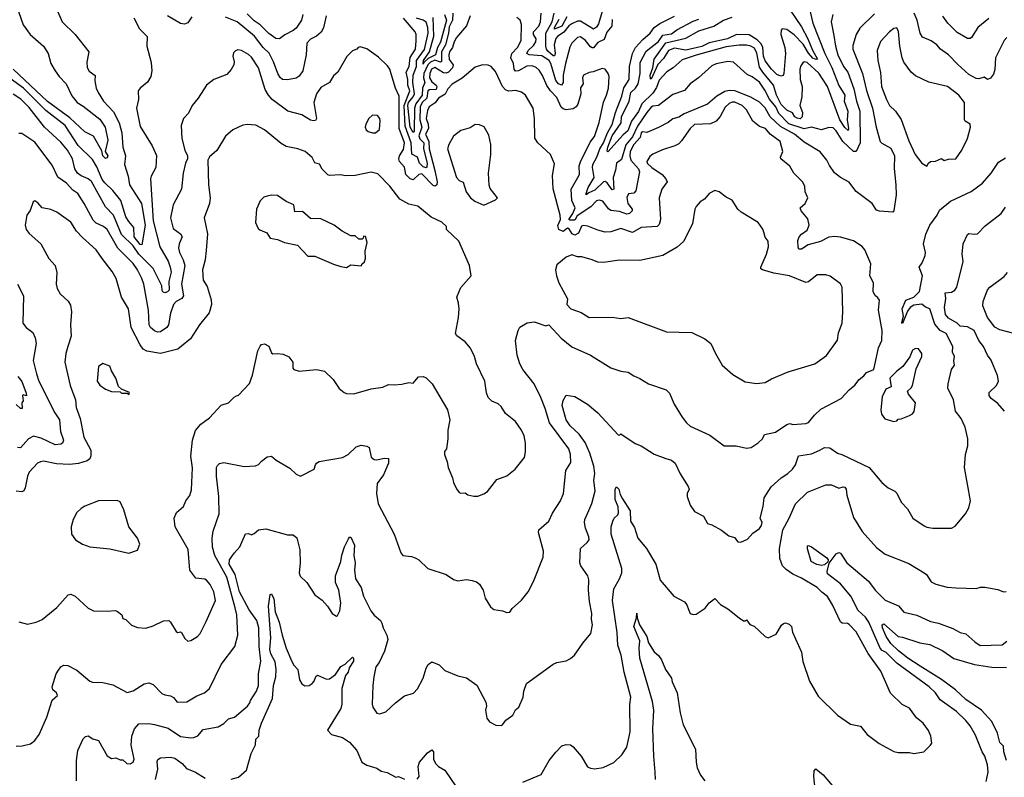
# Model space of a CAD drawing. Extents: x 1245432 to 1420865, y 606325 to 671314.
# Tile 100 of 256: x 1307060 to 1313881, y 635459 to 640709. Entities that reach past the tile are written whole.
import ezdxf

# ---------------------------------------------------------------- set-up
doc = ezdxf.new("R2010")
doc.units = 0

msp = doc.modelspace()

# ---------------------------------------------------------------- linework, layer by layer
at = {"layer": '0CON20XD'}
for points in [[(1307037.7, 640805), (1307085, 640674.2), (1307132.9, 640605), (1307224.5, 640525), (1307258.1, 640475), (1307276.4, 640405), (1307305.5, 640355), (1307334.5, 640315), (1307382.7, 640265), (1307420.1, 640180.1), (1307457.1, 640135), (1307500.6, 640110.6), (1307615, 640019.5), (1307652.5, 639965), (1307671.1, 639875), (1307651.4, 639795), (1307671.5, 639765), (1307665, 639751.9), (1307655, 639747.5), (1307636.2, 639765), (1307630, 639800), (1307572, 639902), (1307511.3, 639931.3), (1307408.3, 640028.3), (1307251.8, 640141.8), (1307015.5, 640365.5)], [(1312527.9, 640792.1), (1312554.3, 640685), (1312638.5, 640475), (1312686.7, 640376.7), (1312735, 640251.8), (1312777, 640185), (1312771.6, 640145), (1312795.7, 640075), (1312791.3, 640015), (1312801.1, 639955), (1312798.1, 639941.9), (1312775, 639961.6), (1312740.3, 640015), (1312655.4, 640245), (1312595, 640338.8), (1312515, 640411.8), (1312495, 640415.7), (1312485, 640409.2), (1312470.9, 640389.1), (1312464.1, 640365), (1312465.8, 640295), (1312480.4, 640245), (1312478, 640175), (1312463.3, 640115), (1312483.4, 640065), (1312481.1, 640035), (1312467.1, 640022.9), (1312445, 640025.3), (1312430.7, 640035), (1312412.9, 640062.9), (1312375, 640081.9), (1312335, 640120.6), (1312302, 640185), (1312281.6, 640255), (1312206.9, 640345), (1312185, 640380), (1312166.6, 640476.6), (1312150.4, 640510.4), (1312125.9, 640525.9), (1312095, 640532.7), (1312045, 640532.8), (1311955, 640519.6), (1311745, 640463.5), (1311649.4, 640430.6), (1311585.9, 640375), (1311542.8, 640347.2), (1311490.1, 640289.9), (1311470.5, 640239.5), (1311445, 640200.5), (1311369.5, 640125), (1311347.3, 640072.7), (1311297, 640005), (1311271.7, 639938.3), (1311239.4, 639910.6), (1311135, 639793.8), (1311128.8, 639798.8), (1311134.3, 639824.3), (1311165.1, 639905), (1311225.9, 639994.1), (1311229.6, 640035), (1311281.1, 640145), (1311294.6, 640205), (1311325.6, 640235), (1311344.5, 640265), (1311358.5, 640335), (1311357.3, 640412.7), (1311400, 640490), (1311485, 640558.7), (1311515, 640601.2), (1311575, 640611.7), (1311611.8, 640638.2), (1311725, 640697.7), (1311765, 640711.2)], [(1312363.5, 640825), (1312475, 640658.5), (1312520.2, 640575), (1312552.6, 640497.4), (1312586, 640435), (1312577.3, 640432.7), (1312555, 640442.2), (1312525, 640476.6), (1312488.4, 640538.4), (1312425, 640604.5), (1312375, 640640.8), (1312341.9, 640645), (1312334.7, 640635), (1312333.6, 640605), (1312361.2, 640515), (1312364.4, 640475), (1312353.8, 640336.2), (1312347.8, 640322.2), (1312332.1, 640317.9), (1312305, 640328.2), (1312266.8, 640365), (1312224.1, 640424.1), (1312212.2, 640455), (1312207.2, 640517.2), (1312193.3, 640543.3), (1312168.5, 640568.5), (1312113.4, 640603.4), (1312025, 640607.2), (1311964.1, 640575.9), (1311835, 640549.3), (1311785, 640523), (1311675, 640498.6), (1311635.4, 640505.4), (1311595, 640510.5), (1311554.9, 640495.1), (1311519.1, 640440.9), (1311481, 640399), (1311435, 640295.7), (1311428.8, 640298.8), (1311428.4, 640325), (1311445.3, 640374.7), (1311455, 640434.2), (1311535, 640547.9), (1311675, 640581.3), (1311765, 640630.4), (1311869.6, 640665), (1311935, 640706), (1311995, 640726.7)], [(1307318.3, 640778.3), (1307353.8, 640695), (1307444.2, 640605), (1307538.8, 640485), (1307524.3, 640415), (1307527, 640377), (1307541.3, 640351.3), (1307583.1, 640323.1), (1307580.5, 640285), (1307590.5, 640235), (1307604.4, 640205), (1307641.5, 640145), (1307710.1, 640070.1), (1307749.2, 639995), (1307766.7, 639925), (1307774.1, 639825), (1307793.1, 639765), (1307786.2, 639705), (1307811.8, 639625), (1307821.5, 639565), (1307904.2, 639435), (1307930.1, 639285), (1307905, 639148.8), (1307895, 639151.1), (1307853.5, 639205), (1307849.9, 639269.9), (1307815, 639309.5), (1307795, 639343.5), (1307760.4, 639455), (1307705, 639524.2), (1307649.2, 639579.2), (1307632.2, 639602.2), (1307595, 639688.9), (1307565, 639739.5), (1307465, 639838.1), (1307375.8, 639975), (1307240.5, 640080.5), (1307086.4, 640235), (1306915, 640355.9)], [(1308251.7, 640728.3), (1308224.2, 640685.8), (1308201.7, 640678.3), (1308175, 640681.2), (1308085, 640736.2)], [(1309184.1, 640735), (1309165, 640652), (1309148, 640622), (1309115, 640594.4), (1309075, 640573.1), (1309050, 640545), (1309043.8, 640465), (1309021.1, 640355), (1308995, 640317.1), (1308975, 640303.1), (1308915, 640291.9), (1308881.2, 640295), (1308865, 640307.1), (1308847.2, 640335), (1308817.7, 640417.7), (1308787.2, 640477.2), (1308745.8, 640515.8), (1308685.7, 640595), (1308565.6, 640695), (1308485.3, 640725.3)], [(1309020.4, 640745), (1309012.1, 640705), (1308975, 640650), (1308955, 640633.3), (1308895.9, 640604.1), (1308860, 640575), (1308835, 640577.3), (1308785, 640611.9), (1308725, 640673.8), (1308685, 640701.8), (1308635, 640750.2)], [(1310181.4, 640735), (1310154.6, 640665.4), (1310085, 640586), (1310068.9, 640555), (1310058.6, 640515), (1310038.1, 640485), (1310032.2, 640465), (1310035, 640433.5), (1310063, 640395), (1310058.3, 640375), (1310030, 640345), (1310015, 640337.8), (1309995, 640340.9), (1309935, 640377.2), (1309913.8, 640365), (1309901.2, 640335), (1309899.6, 640305), (1309915, 640279.2), (1309945.8, 640255.8), (1309950.6, 640245), (1309944.6, 640225.4), (1309897.8, 640222.2), (1309887.9, 640215), (1309880.8, 640165), (1309847.7, 640135), (1309835.1, 640105), (1309831.3, 640015), (1309845.1, 639965), (1309825.8, 639905), (1309832.7, 639882.7), (1309859.8, 639855), (1309857.1, 639815), (1309881.7, 639715), (1309881.2, 639688.8), (1309875, 639681.3), (1309855, 639688.5), (1309829.9, 639715), (1309815, 639755.8), (1309777.5, 639777.5), (1309771.1, 639855), (1309729.8, 639969.8), (1309722.8, 640115), (1309762.8, 640215), (1309749.5, 640255), (1309748.4, 640295), (1309737.8, 640345), (1309757.7, 640385), (1309764, 640446), (1309802.4, 640505), (1309807.1, 640562.9), (1309805.9, 640605), (1309799.2, 640625), (1309719.1, 640719.1)], [(1310060.2, 640755), (1310058, 640705), (1310035, 640658.4), (1310030.3, 640615), (1310009.2, 640535), (1309982.7, 640485), (1309981.4, 640418.6), (1309975, 640413.5), (1309935, 640427.3), (1309905, 640413.8), (1309887.3, 640395), (1309860.4, 640335), (1309857, 640305), (1309866.1, 640273.9), (1309851.1, 640235), (1309848.1, 640185), (1309804.9, 640125.1), (1309795.1, 640095.1), (1309793.1, 639936.9), (1309785, 639927.5), (1309764.1, 639965), (1309748.1, 640115), (1309752.6, 640135), (1309786.6, 640173.4), (1309794, 640195), (1309783.9, 640273.9), (1309785.1, 640325), (1309808.1, 640385), (1309809.9, 640425), (1309865, 640503.1), (1309889.3, 640615), (1309887.7, 640655), (1309875, 640691.3), (1309855, 640704.3), (1309809.2, 640719.2)], [(1310002.3, 640745), (1310015.9, 640705), (1309975, 640552.5), (1309953.8, 640516.2), (1309940, 640465), (1309890.5, 640439.5), (1309858.5, 640411.5), (1309855, 640400), (1309856.3, 640425), (1309898.1, 640485), (1309928.5, 640595), (1309925.3, 640725)], [(1312980.5, 640749.5), (1312880.6, 640649.4), (1312854.6, 640605), (1312830.4, 640529.6), (1312830.7, 640505), (1312898.3, 640335), (1312925, 640217.1), (1312966.6, 640095), (1312993.3, 639965), (1313021.2, 639865), (1313032.1, 639852.1), (1313095, 639818.6), (1313119.4, 639765), (1313117, 639677), (1313130, 639565), (1313130.8, 639495), (1313116.2, 639385), (1313107.5, 639375), (1313015, 639381.2), (1312995, 639390), (1312965, 639436.2), (1312855, 639518.6), (1312831.7, 639548.3), (1312805, 639583.1), (1312745, 639614.3), (1312705, 639646.7), (1312668.9, 639698.9), (1312652.1, 639735), (1312605, 639793.5), (1312495, 639860.7), (1312428, 639915), (1312329.5, 639969.5), (1312259.4, 640035), (1312225, 640097.8), (1312185, 640137.1), (1312125, 640172.7), (1312015, 640215.5), (1311975, 640218.9), (1311945, 640211.1), (1311890.4, 640179.6), (1311825, 640124.4), (1311664.1, 640055.9), (1311625, 640032.2), (1311585, 640021.9), (1311553.1, 639996.9), (1311485, 639961.1), (1311405, 639928.2), (1311375, 639931.1), (1311365, 639925.6), (1311358.7, 639891.3), (1311315.4, 639845), (1311289.6, 639795), (1311286.6, 639765), (1311294.6, 639735), (1311347.5, 639675), (1311352.5, 639655), (1311327.9, 639522.1), (1311315, 639507.8), (1311277.8, 639502.2), (1311265, 639476.7), (1311272.5, 639435), (1311302.5, 639395), (1311303.8, 639385), (1311285, 639366.7), (1311265, 639361.6), (1311215, 639380.2), (1311155, 639386.8), (1311138.9, 639398.9), (1311100.1, 639450.1), (1311075, 639459.2), (1311055, 639452.5), (1311017, 639413), (1310921.4, 639348.6), (1310905, 639319.6), (1310870, 639320), (1310864.9, 639325), (1310892.9, 639365), (1310907.7, 639405), (1310885.9, 639455), (1310879.1, 639535), (1310927.5, 639615), (1310936.8, 639635), (1310935.9, 639695), (1310945.7, 639724.3), (1311010.7, 639859.3), (1311040.8, 639899.2), (1311075, 639996), (1311103.3, 640136.8), (1311125.4, 640185), (1311137.8, 640235), (1311144.2, 640315), (1311137.5, 640335), (1311116.4, 640366.4), (1311095, 640370.8), (1311032.3, 640347.7), (1311005, 640343.8), (1310966.7, 640325), (1310958, 640305), (1310962.5, 640265), (1310944.6, 640235.4), (1310948, 640195), (1310926.4, 640123.6), (1310914.8, 640105.2), (1310895, 640091.5), (1310845, 640084.6), (1310825, 640090), (1310811.9, 640101.9), (1310779.8, 640169.8), (1310735.9, 640215.9), (1310711.9, 640251.9), (1310681.5, 640321.5), (1310658.2, 640358.2), (1310636.7, 640376.7), (1310609.3, 640389.3), (1310572.7, 640387.3), (1310515, 640354.8), (1310495, 640352), (1310485.9, 640365), (1310480.6, 640405), (1310462, 640445), (1310469.8, 640475), (1310507.3, 640515), (1310533.3, 640565), (1310536.1, 640676.1), (1310527.8, 640705), (1310503.8, 640723.8)], [(1311165, 640710), (1311162.2, 640665), (1311127.5, 640622.5), (1311108, 640572), (1311065, 640550), (1311035, 640514.5), (1311025, 640512.7), (1311015, 640519.6), (1310980.3, 640565), (1310945, 640589.7), (1310923.3, 640585), (1310885.5, 640545), (1310871.1, 640518.9), (1310842, 640405), (1310824.8, 640325), (1310825, 640272.5), (1310814.3, 640255.7), (1310791.8, 640265), (1310775, 640288.2), (1310739.7, 640405), (1310728.1, 640425), (1310677.8, 640457.8), (1310588.8, 640465), (1310573.8, 640475), (1310581.8, 640495), (1310619.7, 640530.3), (1310636.2, 640555), (1310638.4, 640575), (1310619, 640605), (1310619.6, 640625), (1310656.3, 640665), (1310667.7, 640695), (1310672.5, 640755)], [(1311095.5, 640765), (1311069.6, 640680.4), (1311055, 640656.2), (1311035, 640643.2), (1310945, 640698.4), (1310925, 640698.4), (1310885, 640681.1), (1310865, 640666.7), (1310828.6, 640621.4), (1310785, 640592.2), (1310775, 640577.3), (1310762.8, 640535), (1310769.8, 640475), (1310765, 640458.2), (1310755, 640457.7), (1310719.5, 640489.5), (1310708.8, 640505), (1310705.3, 640525), (1310704.8, 640615), (1310747.6, 640695), (1310763.5, 640755)], [(1310851, 640729), (1310815, 640663.7), (1310765, 640642.2), (1310764.4, 640655), (1310797.8, 640712.2)], [(1312693.3, 640745), (1312682.1, 640695), (1312700.2, 640599.8), (1312711.2, 640525), (1312728.1, 640465), (1312766.8, 640385), (1312795.7, 640345), (1312839.3, 640229.3), (1312857.5, 640145), (1312880.2, 640075), (1312882.2, 639855), (1312855, 639794.5), (1312835, 639795.6), (1312761.5, 639865), (1312715, 639938.1), (1312695, 639959.4), (1312665, 639962), (1312614.3, 639945.7), (1312545, 639963.8), (1312495, 639952.4), (1312387.3, 639987.3), (1312319.4, 640059.4), (1312297, 640105), (1312255, 640158.8), (1312221.3, 640221.3), (1312185, 640275.3), (1312135, 640311.8), (1312098.6, 640328.6), (1312005, 640414.4), (1311965, 640418.1), (1311885, 640403.3), (1311855, 640390), (1311762.5, 640305), (1311705.6, 640265), (1311665, 640217.1), (1311585, 640189.4), (1311485, 640113.5), (1311445, 640108.9), (1311435, 640101.8), (1311403.2, 640065), (1311340, 639970), (1311305, 639896.5), (1311258.4, 639841.6), (1311229.7, 639740.3), (1311194.8, 639715.2), (1311187, 639665), (1311170.5, 639615), (1311175, 639534.3), (1311165, 639530.5), (1311129.2, 639579.2), (1311115, 639587.2), (1311105, 639584.2), (1311045, 639526.5), (1311001.7, 639508.3), (1310985, 639494.5), (1310983.3, 639505), (1310998.6, 639545), (1311039.4, 639615), (1311027.7, 639685), (1311030.5, 639705), (1311057.1, 639755), (1311077.7, 639815), (1311105, 639855.3), (1311132.7, 639925), (1311165, 639981.5), (1311187.8, 640065), (1311230.6, 640179.4), (1311243.9, 640236.1), (1311281.1, 640295), (1311283.7, 640385), (1311304, 640475), (1311326.7, 640515), (1311377.6, 640572.4), (1311427.3, 640615), (1311456, 640655), (1311495, 640681.8), (1311595, 640732.8)], [(1313898.6, 640585), (1313880, 640565), (1313818.5, 640445), (1313815.3, 640364.7), (1313805, 640331.2), (1313785, 640304), (1313765, 640293.8), (1313740.7, 640310.7), (1313705, 640299.2), (1313685, 640301.9), (1313635, 640328.9), (1313557.7, 640397.7), (1313495, 640465.6), (1313437.5, 640505), (1313414.3, 640535), (1313375, 640561.5), (1313315, 640588.1), (1313298.5, 640615), (1313277.3, 640705), (1313255.9, 640755)], [(1313773.8, 640716.2), (1313697.1, 640655), (1313654.2, 640585), (1313645, 640578.9), (1313625, 640578.9), (1313555, 640620.4), (1313490.4, 640685), (1313453.9, 640733.9)], [(1307851.1, 640721.1), (1307890, 640645), (1307943.3, 640593.3), (1307941.2, 640525), (1307971.7, 640411.7), (1307976, 640355), (1307967.5, 640315), (1307946.2, 640275), (1307895, 640233.3), (1307881.2, 640215), (1307882, 640155), (1307869.4, 640095), (1307895, 639968.8), (1307977.8, 639835), (1308006.9, 639766.9), (1308003.1, 639685), (1307971.4, 639625), (1307967.1, 639605), (1307984.8, 639315.2), (1308031.8, 639135), (1308087.5, 639035), (1308103, 638995), (1308108.2, 638958.2), (1308094.3, 638895), (1308094.5, 638835), (1308085, 638822.7), (1308065, 638815.6), (1308052.1, 638822.1), (1308046.9, 638833.1), (1308044.8, 638865), (1307983.7, 638985), (1307884.6, 639084.6), (1307845, 639142.7), (1307765, 639220), (1307709.1, 639355), (1307655, 639412.2), (1307556.5, 639586.5), (1307535, 639606.2), (1307485, 639626.2), (1307461.1, 639645), (1307442, 639675), (1307426.7, 639745), (1307390.9, 639805), (1307345, 639859.1), (1307231.3, 639965), (1307125, 640101.1), (1307068.8, 640158.8), (1307015, 640193.4)], [(1313345, 639693.8), (1313356.2, 639715), (1313370, 639725), (1313405, 639728.2), (1313445, 639747.5), (1313465, 639733.3), (1313495, 639742), (1313545, 639744.3), (1313585.8, 639805), (1313625.5, 639884.5), (1313646.7, 639965), (1313643.8, 639985), (1313610, 640005), (1313604.5, 640014.5), (1313604.6, 640135), (1313565, 640185.5), (1313486, 640245), (1313357.5, 640275), (1313265, 640319.2), (1313234.5, 640344.5), (1313185.6, 640415), (1313172.3, 640445), (1313156.8, 640525), (1313147.2, 640627.2), (1313135, 640653.3), (1313115, 640648), (1313085, 640624.3), (1313022.7, 640557.3), (1312999.6, 640495), (1313004.6, 640425), (1313022.2, 640342.2), (1313029.2, 640245), (1313064.7, 640154.7), (1313084.7, 640114.7), (1313126, 640076), (1313166.7, 640016.7), (1313218.9, 639868.9), (1313262.5, 639775), (1313310, 639715), (1313345, 639693.8)], [(1310195, 636823.3), (1310225, 636813.3), (1310245, 636797.5), (1310270, 636755), (1310285, 636700), (1310320.7, 636640.7), (1310345, 636622.5), (1310405, 636613.3), (1310435, 636600), (1310455, 636603.3), (1310472.3, 636627.7), (1310535, 636686.7), (1310581.2, 636745), (1310620, 636815), (1310685.6, 636984.4), (1310687.8, 637025), (1310654.5, 637154.5), (1310655.7, 637175), (1310726, 637234), (1310751.5, 637288.5), (1310807.1, 637375), (1310827.5, 637425), (1310843.8, 637585), (1310878.8, 637641.2), (1310875.7, 637695), (1310863.1, 637735), (1310729.8, 637915), (1310700.8, 638015), (1310670.8, 638090.8), (1310623.2, 638185), (1310545.5, 638285), (1310524.6, 638325), (1310506.2, 638385), (1310495.6, 638485), (1310512, 638555), (1310525, 638578.8), (1310575, 638609.2), (1310625, 638615.6), (1310705, 638586.7), (1310725, 638593.8), (1310811.2, 638501.2), (1310885, 638440.8), (1311015, 638384.2), (1311155, 638295.8), (1311223.2, 638273.2), (1311275, 638266.9), (1311315, 638240.8), (1311357, 638223), (1311415.7, 638185.7), (1311537.5, 638145), (1311560.7, 638120.7), (1311594, 638045), (1311648, 637955), (1311678, 637915), (1311705, 637891.4), (1311840.9, 637830.9), (1311940, 637755), (1312023.6, 637756.4), (1312095, 637738.8), (1312127.5, 637745), (1312175, 637776.2), (1312206.7, 637805), (1312220, 637835), (1312295, 637851.1), (1312375, 637904.2), (1312395, 637910), (1312415, 637903.8), (1312505, 637910.8), (1312525, 637917.5), (1312565, 637967.5), (1312610.7, 638009.3), (1312751.2, 638085), (1312805, 638142.9), (1312844.5, 638175.5), (1312874.5, 638215.5), (1312908.3, 638241.7), (1312925.9, 638264.1), (1312977.5, 638285), (1313008, 638435), (1313031.1, 638485), (1313035.5, 638555.5), (1313008.9, 638695), (1313015.5, 638765), (1313005, 638782), (1312985, 638796.7), (1312972.6, 638822.6), (1312975.3, 638885), (1312948.4, 638935), (1312956.5, 639016.5), (1312914.2, 639115), (1312896, 639136), (1312835, 639175.7), (1312745, 639201.1), (1312705, 639206.7), (1312665, 639201.2), (1312607.3, 639172.7), (1312520.9, 639149.1), (1312475, 639119.2), (1312458, 639118), (1312452.1, 639132.1), (1312451.4, 639178.6), (1312458.9, 639205), (1312475, 639221.9), (1312515, 639250), (1312529.1, 639285), (1312519, 639329), (1312474.5, 639385), (1312465.7, 639405), (1312500, 639435), (1312519.4, 639475), (1312502.2, 639515), (1312499.4, 639555), (1312481.9, 639585), (1312422.9, 639645), (1312394.2, 639694.2), (1312332.5, 639745), (1312330.8, 639755), (1312345.8, 639795), (1312328, 639865), (1312259.2, 639915), (1312226, 639955), (1312185, 639969.2), (1312137.5, 640005), (1312095.3, 640085), (1312065.3, 640115), (1312015, 640137.7), (1311995, 640137.1), (1311975, 640127.5), (1311947.1, 640102.9), (1311913.1, 640036.9), (1311885, 640005.3), (1311845, 639986.8), (1311735, 639982.2), (1311705, 639954.6), (1311645, 639870.4), (1311625, 639849.3), (1311599.4, 639835), (1311512.6, 639807.4), (1311445, 639776.5), (1311425, 639760.8), (1311403.8, 639726.2), (1311406.9, 639715), (1311438.7, 639685), (1311511.5, 639635), (1311536.6, 639605), (1311544.2, 639585.8), (1311508.1, 639535), (1311490, 639475), (1311499.6, 639325), (1311489.7, 639290.3), (1311475, 639275.5), (1311365, 639268.2), (1311305, 639233.8), (1311225, 639262.7), (1311155, 639238.9), (1311115.8, 639235.8), (1311065, 639249.2), (1310995, 639278.6), (1310965, 639283.6), (1310952.9, 639277.1), (1310930.2, 639229.8), (1310905, 639216), (1310888, 639225), (1310865, 639261.6), (1310855, 639263.9), (1310825, 639242), (1310794.3, 639255), (1310788, 639282), (1310807, 639325), (1310805, 639354.2), (1310756.1, 639536.1), (1310750.7, 639629.3), (1310765, 639710), (1310737.5, 639775), (1310648.8, 639855), (1310628.3, 639888.3), (1310626.5, 640025), (1310616.5, 640095), (1310565, 640185.8), (1310535, 640206), (1310497.9, 640217.9), (1310445.4, 640214.6), (1310425, 640222.1), (1310403.8, 640245), (1310355, 640348.8), (1310325, 640383.8), (1310305, 640394), (1310265, 640396), (1310215, 640379.2), (1310125, 640304.2), (1310055, 640262.9), (1310025, 640229.2), (1310006.4, 640193.6), (1309960.8, 640165), (1309938.2, 640131.8), (1309896, 640105), (1309885, 640080), (1309876.2, 640025), (1309889, 639985), (1309891, 639955), (1309871.2, 639915), (1309893.6, 639865), (1309896.1, 639815), (1309935.8, 639664.2), (1309952.5, 639585), (1309950, 639565), (1309937.5, 639555), (1309925, 639560), (1309845, 639640.5), (1309825, 639635.7), (1309785, 639599.1), (1309765.8, 639605), (1309735, 639635.8), (1309725.7, 639685.7), (1309692, 639725), (1309685.3, 639745), (1309690.5, 639765), (1309719.9, 639810.1), (1309726.5, 639855), (1309688.9, 639955), (1309688.9, 640178.9), (1309662.7, 640235), (1309632.9, 640332.9), (1309623.1, 640365), (1309608.3, 640388.3), (1309545, 640448.6), (1309465, 640505.7), (1309419.3, 640520.7), (1309403.9, 640516.1), (1309396.1, 640503.9), (1309365, 640493.3), (1309327, 640453), (1309265, 640346.2), (1309235, 640320), (1309205, 640273.8), (1309145, 640240), (1309115, 640195.8), (1309098.1, 640135), (1309116.5, 640025), (1309108.9, 640011.1), (1309095, 640006.9), (1309075, 640012.5), (1309015, 640049.7), (1308918.1, 640075), (1308808.1, 640155), (1308782.9, 640185), (1308760.8, 640225), (1308715, 640376), (1308665, 640448.8), (1308645, 640467.5), (1308596, 640495), (1308570.3, 640499.7), (1308555, 640493.8), (1308541.7, 640478.3), (1308535.8, 640455), (1308545.8, 640415.8), (1308544, 640395), (1308525, 640362.5), (1308495, 640330), (1308405, 640294), (1308353.8, 640255), (1308295.8, 640165), (1308254.2, 640115), (1308229.8, 640060.2), (1308195, 640023.3), (1308177.5, 639975), (1308183.3, 639885), (1308203.8, 639805), (1308222, 639765), (1308223.3, 639745), (1308208.5, 639715), (1308192.7, 639645), (1308181.1, 639535), (1308123.6, 639425), (1308104.6, 639335), (1308123, 639263), (1308174, 639224), (1308184.5, 639205), (1308165.3, 639154.7), (1308161.3, 639125), (1308167.3, 639095), (1308192.2, 639045), (1308203.7, 639005), (1308180.8, 638875), (1308195.4, 638794.6), (1308182.1, 638777.9), (1308145, 638755.5), (1308125.6, 638735), (1308105.5, 638675), (1308091.1, 638595), (1308080.4, 638575), (1308035, 638545.5), (1308015, 638544.5), (1307995, 638553.6), (1307966.5, 638575), (1307956, 638595), (1307951.4, 638695), (1307920, 638875), (1307907.3, 638915), (1307876.9, 638975), (1307845, 639018.2), (1307738.8, 639125), (1307665, 639254.5), (1307640.6, 639275), (1307589.9, 639299.9), (1307569.6, 639319.6), (1307506.2, 639436.2), (1307462.5, 639505), (1307428.6, 639528.6), (1307385, 639575.4), (1307325, 639617.8), (1307285, 639700.8), (1307165, 639860.6), (1307075, 639920.8), (1307055, 639921.2)], [(1309505, 639923.8), (1309525, 639924), (1309551.7, 639948.3), (1309558.1, 640008.1), (1309553.8, 640025), (1309537.5, 640045), (1309505, 640048), (1309478.8, 640025), (1309456.7, 639985), (1309453.9, 639963.9), (1309460, 639945), (1309474.3, 639934.3), (1309505, 639923.8)], [(1307055, 636536.2), (1307115, 636520), (1307175, 636533.3), (1307215, 636553.3), (1307318, 636635), (1307395, 636722.5), (1307415, 636728.9), (1307445.4, 636715.4), (1307535, 636630.8), (1307572.4, 636612.4), (1307665, 636609.2), (1307724.2, 636614.2), (1307738.6, 636608.6), (1307767.5, 636585), (1307775, 636560), (1307795, 636552.5), (1307835, 636512.5), (1307875, 636496.7), (1307935, 636493.3), (1307985, 636508.8), (1308055.9, 636544.1), (1308092.5, 636545), (1308105.8, 636535), (1308145, 636470), (1308155, 636463.3), (1308175, 636466.7), (1308181.7, 636461.7), (1308205, 636420), (1308225, 636402), (1308245, 636406), (1308292.5, 636435), (1308309.2, 636455), (1308351.5, 636538.5), (1308416.1, 636683.9), (1308405.5, 636745), (1308378.6, 636795), (1308355, 636824), (1308341.7, 636831.7), (1308279.5, 636839.5), (1308238, 636895), (1308227.2, 637037.2), (1308138, 637195), (1308130, 637255), (1308145.5, 637294.5), (1308194.4, 637335.6), (1308210, 637375), (1308238, 637412), (1308249.1, 637450.9), (1308257.6, 637602.4), (1308245.9, 637685), (1308256.7, 637795), (1308277.9, 637862.1), (1308315, 637905.6), (1308375, 637949.2), (1308455, 638038), (1308505.5, 638054.5), (1308545, 638093.3), (1308563, 638103), (1308575, 638107.5), (1308651.2, 638188.8), (1308672.5, 638245), (1308708.8, 638415), (1308725, 638447.5), (1308735, 638457.5), (1308755, 638462.5), (1308786.4, 638446.4), (1308805, 638400), (1308813, 638393), (1308845, 638396.7), (1308885, 638390), (1308925, 638372.5), (1308953.3, 638335), (1308952.5, 638295), (1308960, 638285), (1308995, 638273.8), (1309115, 638285.8), (1309172.3, 638272.3), (1309232.5, 638215), (1309272.3, 638152.3), (1309307.5, 638125), (1309325, 638118.8), (1309375, 638116.2), (1309495, 638151.2), (1309575, 638162), (1309615, 638181.2), (1309655, 638178.8), (1309707.7, 638182.3), (1309755, 638194), (1309785, 638191.2), (1309822.5, 638235), (1309855, 638237.5), (1309875, 638227.5), (1309916.7, 638185), (1310023.8, 638005), (1310038.8, 637935), (1310026.2, 637865), (1310026.7, 637805), (1310017.5, 637735), (1310003.3, 637716.7), (1310002, 637695), (1310021.2, 637645), (1310028.8, 637605), (1310058.8, 637535), (1310065, 637502.5), (1310085, 637457.5), (1310105, 637433.3), (1310115, 637427.5), (1310145, 637430), (1310165, 637417.5), (1310207, 637407), (1310233, 637407), (1310276.1, 637423.9), (1310299.5, 637440.5), (1310365, 637522.5), (1310435, 637547.5), (1310492.5, 637595), (1310556.2, 637675), (1310564, 637715), (1310564, 637775), (1310554, 637825), (1310535.8, 637865), (1310494.2, 637924.2), (1310425, 637980), (1310395, 638027.5), (1310375, 638047.5), (1310330, 638065), (1310305, 638090), (1310293.9, 638123.9), (1310281.2, 638205), (1310224.2, 638324.2), (1310210, 638375), (1310182.3, 638432.3), (1310145, 638476.2), (1310088.8, 638518.8), (1310078.8, 638535), (1310100, 638645), (1310104.2, 638705), (1310100.8, 638745), (1310089.2, 638785), (1310091.7, 638798.3), (1310115, 638853.3), (1310186.7, 638935), (1310176, 639005), (1310101.1, 639175), (1310017.5, 639255), (1310017.5, 639275), (1309983.3, 639305), (1309910.2, 639340.2), (1309817.5, 639417.5), (1309755, 639430), (1309694.3, 639465), (1309625, 639555.8), (1309540.3, 639640.3), (1309495, 639651.9), (1309385, 639628.5), (1309316.8, 639626.8), (1309283.2, 639633.2), (1309205, 639630), (1309194.5, 639634.5), (1309155, 639674), (1309137.5, 639707.5), (1309105, 639716), (1309085, 639754), (1309037.5, 639795), (1308987.5, 639815), (1308905, 639830.5), (1308870.8, 639850.8), (1308755, 639944.4), (1308695, 639978.6), (1308635, 639982.5), (1308605, 639977.5), (1308536.7, 639945), (1308485, 639900.8), (1308425, 639802), (1308375, 639758.8), (1308364, 639736), (1308368.8, 639565), (1308380, 639475), (1308374.2, 639435), (1308338.8, 639335), (1308361.1, 639225), (1308351.2, 639108.8)], [(1310275, 639423.3), (1310355, 639460), (1310370, 639475), (1310319.1, 639539.1), (1310312.7, 639562.7), (1310308, 639645), (1310324, 639775), (1310324.1, 639844.1), (1310309.3, 639909.3), (1310277.1, 639967.1), (1310245, 639980.8), (1310215, 639981.4), (1310181.2, 639958.8), (1310115, 639940.8), (1310065, 639902), (1310032.5, 639845), (1310024.2, 639815), (1310085.8, 639615), (1310105, 639594.2), (1310133, 639583), (1310154, 639515), (1310183.3, 639475), (1310212.3, 639452.3), (1310275, 639423.3)], [(1307453.1, 635435), (1307454.5, 635575), (1307463.8, 635643.8), (1307500, 635725), (1307515, 635741.2), (1307535, 635746.7), (1307566.4, 635726.4), (1307605, 635713.3), (1307665, 635608), (1307695, 635590), (1307725, 635594.2), (1307755, 635581.2), (1307775, 635581.2), (1307802.5, 635555), (1307825, 635553.3), (1307846.2, 635565), (1307852.5, 635585), (1307832.2, 635682.2), (1307836.8, 635745), (1307855, 635794.5), (1307885, 635828.5), (1307955, 635831.3), (1307995, 635826), (1308089, 635799), (1308175, 635742.5), (1308245, 635732.7), (1308267.5, 635735), (1308293.9, 635746.1), (1308330, 635790), (1308435, 635808.1), (1308475, 635832.5), (1308505.4, 635864.6), (1308548.8, 635875), (1308638.1, 635951.9), (1308655, 635974.2), (1308659.1, 635990.9), (1308701.5, 636055), (1308713.8, 636095), (1308715.4, 636175), (1308731.3, 636265), (1308719.8, 636365), (1308716, 636495), (1308702.4, 636545), (1308650.1, 636620.1), (1308583.8, 636745), (1308552.9, 636865), (1308510.4, 636935), (1308514.2, 636965), (1308545, 637012.9), (1308584, 637055), (1308624.2, 637145.8), (1308645, 637147.5), (1308665, 637140), (1308685, 637147.5), (1308715, 637173.3), (1308765, 637180), (1308915, 637140), (1308955, 637140), (1308979.3, 637119.3), (1309000.4, 637035), (1309002.2, 636942.2), (1308996.9, 636875), (1309002.8, 636852.8), (1309048, 636808), (1309103.4, 636723.4), (1309155, 636686.2), (1309192, 636645), (1309224.5, 636594.5), (1309255, 636576.7), (1309260.7, 636579.3), (1309276.9, 636613.1), (1309284.6, 636665.4), (1309270, 636755), (1309248.3, 636808.3), (1309248.8, 636855), (1309284.6, 636955), (1309291.7, 636998.3), (1309311.1, 637055), (1309337.4, 637112.6), (1309345, 637123.8), (1309355, 637123.3), (1309378.3, 637068.3), (1309374.3, 636995.7), (1309384.4, 636945), (1309379.5, 636895), (1309386.9, 636835), (1309425.6, 636775), (1309442.5, 636715), (1309492.7, 636612.7), (1309515, 636582.5), (1309560, 636545), (1309568.1, 636528.1), (1309577.1, 636495), (1309603.2, 636443.2), (1309609.2, 636415), (1309586.8, 636333.2), (1309550, 636255), (1309528, 636225), (1309514.2, 636155), (1309506.2, 636095), (1309502, 635965), (1309506.7, 635945), (1309533.6, 635903.6), (1309555, 635900), (1309596.1, 635913.9), (1309662.5, 635975), (1309726.4, 636023.6), (1309787.7, 636042.3), (1309815, 636072.5), (1309854, 636145), (1309876.2, 636215), (1309890.3, 636239.7), (1309915, 636260), (1309965, 636238), (1310005, 636199.2), (1310095, 636162.9), (1310155, 636148), (1310227.7, 636097.7), (1310289.3, 635979.3), (1310293.3, 635955), (1310286.7, 635925), (1310295, 635870), (1310313.9, 635843.9), (1310359.3, 635819.3), (1310395, 635817.5), (1310405, 635822.5), (1310427.5, 635855), (1310475, 635890), (1310493.9, 635926.1), (1310517.5, 635945), (1310548.8, 636015), (1310551.2, 636055), (1310570.5, 636109.5), (1310755, 636243.8), (1310780, 636255), (1310845, 636266.7), (1310875, 636283.3), (1310903.9, 636306.1), (1310961.2, 636388.8), (1311016.2, 636455), (1311028.1, 636515), (1311021.9, 636555), (1311024.4, 636595), (1311007.2, 636677.2), (1311000.4, 636755), (1311003.2, 636826.8), (1310995.5, 636855), (1310946.5, 636925), (1310939.5, 636945), (1310944.5, 637045.5), (1310992, 637085), (1311004.4, 637105.6), (1311003.5, 637125), (1310980.5, 637185), (1310972.5, 637225), (1310975.5, 637245), (1311002.8, 637307.2), (1311024.3, 637355.7), (1311045.3, 637445), (1311036.4, 637515), (1311043.5, 637565), (1311036.2, 637615), (1311009.2, 637705), (1310978.3, 637778.2), (1310936.1, 637836.1), (1310872.7, 637895), (1310846.7, 637935), (1310818.8, 638035), (1310825, 638070), (1310845, 638107.5), (1310905, 638096.7), (1310993.8, 638045), (1311065, 637984.3), (1311205, 637832.5), (1311215, 637830), (1311225, 637840), (1311323, 637773), (1311365, 637756.2), (1311455, 637697.1), (1311535, 637668.6), (1311575.6, 637655.6), (1311601.2, 637635), (1311635, 637562.5), (1311690, 637475), (1311696.7, 637455), (1311683.8, 637425), (1311683.8, 637405), (1311705.5, 637345), (1311735, 637300), (1311797.6, 637267.6), (1311825, 637216.7), (1311855, 637208.8), (1311922.1, 637172.1), (1311973, 637133), (1312010.5, 637120.5), (1312035, 637091.2), (1312055, 637088.8), (1312101.7, 637108.3), (1312138.3, 637151.7), (1312185, 637183.8), (1312198, 637205), (1312203.3, 637225), (1312188.8, 637255), (1312210, 637335), (1312216.7, 637395), (1312265, 637472.5), (1312334, 637535), (1312380.8, 637565), (1312412.9, 637595), (1312435, 637623.8), (1312455, 637686.9), (1312545, 637699.5), (1312603.5, 637726.5), (1312635, 637744.3), (1312672.1, 637742.1), (1312725, 637705.6), (1312755, 637696.9), (1312944, 637605), (1313031.1, 637501.1), (1313075, 637464), (1313121.2, 637441.2), (1313136.8, 637426.8), (1313165.8, 637365), (1313208.9, 637318.9), (1313248, 637255), (1313325, 637202), (1313345, 637192), (1313385, 637186), (1313514.1, 637185.9), (1313539.7, 637200.3), (1313611.2, 637285), (1313633.9, 637326.1), (1313646.7, 637375), (1313606, 637605), (1313610.8, 637695), (1313627.5, 637755), (1313626.9, 637805), (1313610, 637885), (1313582.5, 637945), (1313543.1, 637995), (1313528.9, 638075), (1313488.9, 638155), (1313490.6, 638185), (1313515.6, 638285), (1313534.5, 638315), (1313530.5, 638345), (1313535.5, 638374.5), (1313522.9, 638405), (1313524.4, 638445), (1313478.5, 638535), (1313436.8, 638555), (1313398.8, 638598.8), (1313365.5, 638705.5), (1313335, 638716.2), (1313308.5, 638738.5), (1313255, 638729.9), (1313228.1, 638715), (1313210.7, 638689.3), (1313175, 638604.5), (1313171.2, 638611.2), (1313183.4, 638655), (1313172.2, 638705), (1313199.2, 638765), (1313254.5, 638785), (1313294.3, 638825), (1313314.4, 638935), (1313291.4, 638995), (1313310.6, 639025), (1313332.9, 639075), (1313335.7, 639095), (1313322, 639155), (1313337.7, 639222.3), (1313365.8, 639285), (1313415.5, 639354.5), (1313431.7, 639388.3), (1313508.3, 639451.7), (1313652, 639518), (1313729.2, 639575), (1313789.4, 639645), (1313839.3, 639720.7), (1313889.3, 639750.7)], [(1312165, 638188), (1312225, 638193.8), (1312268.8, 638221.2), (1312382.4, 638267.6), (1312567.5, 638325), (1312648.3, 638381.7), (1312725, 638487.5), (1312732.1, 638537.9), (1312756.9, 638605), (1312762.5, 638685), (1312758, 638855), (1312745, 638878.8), (1312675, 638932), (1312645, 638940.8), (1312585, 638940), (1312525, 638891.2), (1312505, 638887.5), (1312393.3, 638935), (1312285, 638953.2), (1312205, 638974.4), (1312193.5, 638983.5), (1312192.9, 638995), (1312234.4, 639085), (1312246.5, 639135), (1312244.2, 639174.2), (1312225, 639202.5), (1312215.8, 639235.8), (1312208.3, 639258.3), (1312175, 639302.5), (1312058.8, 639375), (1312035, 639396.7), (1311995, 639457.5), (1311955, 639478), (1311905.3, 639515.3), (1311875, 639524.4), (1311836.2, 639505), (1311803.8, 639465), (1311773.5, 639446.5), (1311745.6, 639414.4), (1311735.8, 639395), (1311720, 639295), (1311659.1, 639170.9), (1311615, 639132.5), (1311515, 639074.2), (1311355, 639041.1), (1311215, 639043.3), (1311105, 639026.9), (1311065, 639029.4), (1311025, 639045.6), (1310955, 639064.4), (1310925, 639065.7), (1310885, 639080), (1310845, 639063.1), (1310780.6, 639009.4), (1310772.5, 638975), (1310777.5, 638935), (1310795.6, 638885), (1310854.2, 638775), (1310851.2, 638735), (1310878.8, 638705), (1310948.8, 638678.8), (1311005, 638644.6), (1311165, 638647.5), (1311225, 638638), (1311275.7, 638645.7), (1311540, 638545), (1311715, 638542), (1311805, 638498), (1311848.8, 638465), (1311880, 638395), (1311925.9, 638315.9), (1311999.5, 638249.5), (1312085, 638200), (1312165, 638188)], [(1308351.2, 639108.8), (1308345.8, 639045), (1308326.9, 638975), (1308330, 638905), (1308358.9, 638858.9), (1308387, 638767), (1308387.7, 638735), (1308371.7, 638678.3), (1308305.5, 638594.5), (1308243.7, 638496.3), (1308154.5, 638425.5), (1308035, 638394.6), (1307941.7, 638411.7), (1307915.9, 638425.9), (1307893.8, 638455), (1307832.2, 638575), (1307814.3, 638705), (1307766.2, 638785), (1307728.9, 638915), (1307701.1, 638965), (1307630.5, 639055), (1307590.6, 639115), (1307495, 639200), (1307454.2, 639244.2), (1307415, 639305.8), (1307316.2, 639375), (1307275, 639392.9), (1307215.8, 639405.8), (1307185, 639440), (1307165, 639452.5), (1307153.9, 639446.1), (1307133, 639387), (1307110, 639355), (1307097.1, 639285), (1307104.4, 639255), (1307125, 639228), (1307205.5, 639155.5), (1307261.2, 639055), (1307306.2, 639005), (1307317, 638957), (1307312, 638875), (1307318.8, 638845), (1307339.7, 638809.7), (1307395, 638758), (1307411.3, 638731.3), (1307417.8, 638685), (1307412.9, 638595), (1307417.1, 638515), (1307393.6, 638443.6), (1307378.6, 638395), (1307372.9, 638335), (1307408.6, 638175), (1307447.3, 638075), (1307451.9, 638021.9), (1307478.8, 637945), (1307505.4, 637815), (1307551.8, 637725), (1307553.7, 637686.3), (1307545.6, 637665), (1307527.6, 637652.4), (1307467, 637633), (1307405.6, 637625.6), (1307315, 637631.1), (1307225, 637649.4), (1307203.3, 637645), (1307184, 637635), (1307125, 637573.3), (1307113.1, 637545), (1307098.9, 637465), (1307088, 637445), (1307075, 637437.5), (1307035, 637442)], [(1309325, 638992.5), (1309355, 639010), (1309427, 639003), (1309430, 639015), (1309448.3, 639031.7), (1309456.2, 639053.8), (1309452.5, 639105), (1309466.7, 639165), (1309455, 639207.5), (1309441.7, 639208.3), (1309440, 639195), (1309431.7, 639188.3), (1309408.3, 639188.3), (1309385, 639210), (1309355, 639210), (1309295, 639242.5), (1309237.5, 639285), (1309145, 639328.8), (1309075, 639331.2), (1309019.7, 639379.7), (1308966.2, 639376.2), (1308958.8, 639425), (1308905, 639448.8), (1308845, 639490), (1308805, 639493.8), (1308775, 639486.7), (1308751.7, 639478.3), (1308726.2, 639453.8), (1308701.2, 639395), (1308693.9, 639303.9), (1308712.5, 639262.5), (1308722.5, 639252.5), (1308771.7, 639231.7), (1308794.2, 639194.2), (1308846.4, 639186.4), (1308894, 639164), (1308985, 639146.7), (1309055, 639070), (1309105, 639071.2), (1309233.6, 639013.6), (1309285, 638997.5), (1309325, 638992.5)], [(1313881.2, 637995), (1313835, 638048.8), (1313789.2, 638085), (1313775.7, 638105), (1313774.6, 638125.4), (1313826, 638175), (1313841.2, 638205), (1313833.9, 638243.9), (1313789.5, 638349.5), (1313765, 638383.3), (1313735.6, 638445), (1313704.5, 638485), (1313672.2, 638555), (1313625, 638580.8), (1313575, 638584.1), (1313554.6, 638605), (1313495, 638641.1), (1313473.9, 638665), (1313465.4, 638715), (1313476.2, 638776.2), (1313470, 638815), (1313515, 638820.6), (1313538, 638835), (1313552.9, 638855), (1313595.8, 639034.2), (1313588.5, 639085), (1313594.5, 639155), (1313625, 639220), (1313635, 639226.5), (1313675, 639221.8), (1313695, 639225.6), (1313748.7, 639281.3), (1313859.4, 639365), (1313889.5, 639410.5)], [(1313955, 638532.7), (1313850.5, 638560.5), (1313815, 638578.9), (1313764.2, 638645), (1313732, 638725), (1313734, 638755), (1313765, 638836.2), (1313781.2, 638855), (1313880.2, 638929.8), (1313902.4, 638957.6)], [(1307044.5, 638875), (1307086.5, 638795), (1307082.9, 638605), (1307104, 638575), (1307151.3, 638541.3), (1307168.1, 638505), (1307173.1, 638465), (1307153.4, 638346.6), (1307175.6, 638255), (1307193.3, 638203.3), (1307303.9, 637985), (1307335.4, 637935), (1307342.1, 637855), (1307363.6, 637795), (1307356.7, 637775), (1307345, 637767.1), (1307305, 637763.8), (1307208.8, 637808.8), (1307155, 637823.7), (1307120.4, 637805), (1307065, 637741.5), (1307045, 637744.3)], [(1313115, 637923.8), (1313135, 637930), (1313145, 637940), (1313165, 637942.5), (1313223.6, 637966.4), (1313245, 637977.5), (1313256.4, 637993.6), (1313265.8, 638055), (1313216.2, 638115), (1313210, 638135), (1313235, 638156.7), (1313245.8, 638175), (1313269.5, 638290.5), (1313308.8, 638375), (1313310, 638395), (1313287, 638427), (1313265, 638430), (1313245, 638418), (1313227, 638373), (1313178.8, 638305), (1313136.1, 638273.9), (1313086.7, 638225), (1313097.5, 638165), (1313060.3, 638149.7), (1313034.3, 638095.7), (1313026.2, 638005), (1313030, 637975), (1313053.9, 637943.9), (1313115, 637923.8)], [(1307815, 638112.5), (1307820, 638125), (1307765, 638147.5), (1307745, 638167.5), (1307725.9, 638225.9), (1307696.7, 638275), (1307685, 638307.5), (1307635, 638326.2), (1307605, 638305.8), (1307596.2, 638205), (1307615, 638176), (1307655, 638148), (1307695, 638133.3), (1307755, 638130), (1307765, 638120), (1307805, 638120), (1307815, 638112.5)], [(1307047.5, 638237.5), (1307075, 638200.8), (1307105, 638120), (1307106.7, 638103.3), (1307085, 638110), (1307080, 638105), (1307083, 638067), (1307073.8, 638055), (1307076.1, 638013.9), (1307065, 638014), (1307035, 638041.9)], [(1307035, 635674), (1307076.4, 635676.4), (1307135, 635690), (1307165.5, 635714.5), (1307195, 635756.2), (1307248.6, 635875), (1307285.8, 635994.2), (1307322.5, 636025), (1307315, 636043.3), (1307290, 636065), (1307284.2, 636085), (1307312.2, 636175), (1307328.3, 636201.7), (1307345, 636223.8), (1307365, 636236.2), (1307393.9, 636233.9), (1307455, 636201.2), (1307545, 636124.2), (1307565, 636118.1), (1307636.3, 636116.3), (1307705, 636099.2), (1307805, 636046.2), (1307845, 636058.6), (1307923, 636107), (1307955, 636114.4), (1307985, 636101.4), (1308045, 636038.9), (1308065, 636029.5), (1308104.6, 636024.6), (1308125, 636011.9), (1308150.7, 635980.7), (1308216.9, 635983.1), (1308286.6, 636023.4), (1308341.2, 636045), (1308376, 636074), (1308455, 636240), (1308551.1, 636365), (1308570.9, 636445), (1308564.6, 636585), (1308552.7, 636632.7), (1308495.2, 636845), (1308411.8, 636995), (1308396.1, 637053.9), (1308394, 637116), (1308400.9, 637165), (1308442.2, 637285), (1308438.5, 637405), (1308424.2, 637545.8), (1308423.8, 637605), (1308429.3, 637620.7), (1308445, 637633.3), (1308475, 637641.2), (1308615, 637613.3), (1308693.6, 637616.4), (1308714.1, 637625.9), (1308735, 637650), (1308775, 637678.8), (1308805, 637683.3), (1308835.9, 637655.9), (1308931.4, 637601.4), (1308975, 637559.2), (1309005, 637546.2), (1309100, 637595), (1309108.8, 637625), (1309115, 637636.7), (1309135, 637648), (1309296.7, 637675), (1309335, 637695.8), (1309391.3, 637748.7), (1309425, 637759.4), (1309464.3, 637754.3), (1309481.2, 637745), (1309495, 637677.5), (1309515, 637661.2), (1309535, 637658.8), (1309585, 637671.2), (1309615, 637667.5), (1309615.8, 637635), (1309580, 637555), (1309536.7, 637495), (1309531.1, 637425), (1309544.3, 637355), (1309654.3, 637144.3), (1309700, 637015), (1309713.3, 636995), (1309775, 636990), (1309800.7, 636980.7), (1309825, 636966.7), (1309887.5, 636905), (1310013.6, 636863.6), (1310065, 636830), (1310095, 636820), (1310155, 636828.8), (1310195, 636823.3)], [(1310545, 635425.8), (1310672.4, 635477.6), (1310728.8, 635575), (1310775, 635633.3), (1310815, 635678), (1310846.4, 635686.4), (1310875, 635683.8), (1310895, 635671.2), (1310950, 635605), (1310992.3, 635532.3), (1311015, 635522), (1311045, 635518.8), (1311102.3, 635527.7), (1311175, 635561.2), (1311232, 635615), (1311265, 635667.5), (1311288.1, 635775), (1311286.1, 635963.9), (1311292.5, 636015), (1311247.6, 636187.6), (1311226.6, 636305), (1311204.6, 636375), (1311198.1, 636461.9), (1311166.4, 636683.6), (1311175.5, 636765), (1311214, 636834), (1311230.6, 636875), (1311230.5, 636905), (1311157.1, 637145), (1311158, 637195), (1311168.8, 637235), (1311177.5, 637255), (1311203, 637277), (1311207.7, 637292.3), (1311205, 637333.8), (1311184.3, 637384.3), (1311184.5, 637455.5), (1311195, 637471.8), (1311210.3, 637455), (1311218.9, 637418.9), (1311235, 637388.1), (1311290, 637305), (1311291, 637235), (1311318.9, 637188.9), (1311341.8, 637115), (1311402.5, 637045), (1311465.7, 636935), (1311497.1, 636825), (1311591.4, 636715), (1311665.3, 636675.3), (1311681.5, 636655), (1311692.3, 636622.3), (1311705, 636593.8), (1311725, 636586.2), (1311745, 636588.8), (1311808.8, 636631.2), (1311835, 636667.5), (1311875, 636697.5), (1311915, 636656.7), (1311965, 636626.2), (1312043.4, 636563.4), (1312075, 636543.8), (1312087, 636543), (1312095, 636550), (1312118.3, 636518.3), (1312146.9, 636506.9), (1312224, 636435), (1312245, 636426.2), (1312299.5, 636450.5), (1312337, 636513), (1312350, 636525), (1312365, 636530), (1312390.7, 636520.7), (1312406.7, 636505), (1312412.5, 636465), (1312475.8, 636325.8), (1312485, 636262.5), (1312531.4, 636125), (1312591.3, 636021.3), (1312725, 635888.8), (1312815, 635826.7), (1312885, 635812.5), (1312931.2, 635755), (1313012.7, 635692.7), (1313115, 635638), (1313145, 635630), (1313225, 635630), (1313255, 635624), (1313323.6, 635636.4), (1313369.3, 635680.7), (1313377.5, 635695), (1313372, 635745), (1313354.4, 635784.4), (1313318, 635835), (1313272.2, 635872.2), (1313225, 635938.8), (1313173.2, 635963.2), (1313092.5, 636042.5), (1313025.6, 636195), (1312937.1, 636317.1), (1312855, 636467.1), (1312805, 636518.5), (1312794.5, 636524.5), (1312756.4, 636526.4), (1312745.4, 636535.4), (1312690.6, 636655), (1312655, 636712.9), (1312617, 636743)], [(1312617, 636743), (1312584, 636775), (1312475, 636839.2), (1312415, 636865.6), (1312368.8, 636898.8), (1312343.6, 636925), (1312324.7, 636975), (1312322.3, 637045), (1312346.2, 637175), (1312390.5, 637255), (1312434.5, 637355), (1312517.5, 637435), (1312645, 637486.7), (1312684.6, 637484.6), (1312735, 637463.1), (1312765, 637472.9), (1312775, 637470.5), (1312784.8, 637455), (1312789.1, 637415), (1312835, 637258.8), (1312895, 637161.2), (1312995, 637052), (1313055, 637004.2), (1313219.8, 636939.8), (1313325, 636876.9), (1313340.8, 636865), (1313374.5, 636814.5), (1313406.8, 636796.8), (1313485, 636777.1), (1313548.3, 636771.7), (1313685, 636768), (1313715, 636776.2), (1313745, 636775.8), (1313835, 636760), (1313875, 636744.3), (1313894.1, 636745.9)], [(1307815, 637012.5), (1307875, 637032.5), (1307892.5, 637075), (1307876.2, 637115), (1307815.8, 637195), (1307782.3, 637312.3), (1307755, 637367.5), (1307735, 637376.7), (1307605, 637374.2), (1307511.7, 637338.3), (1307485, 637322), (1307457, 637293), (1307431.2, 637245), (1307416.4, 637193.6), (1307420, 637145), (1307446.7, 637105), (1307494.4, 637074.4), (1307545, 637055.7), (1307685, 637041.4), (1307815, 637012.5)], [(1312615, 636927.6), (1312582.9, 636932.9), (1312541.8, 636955), (1312516.9, 637043.1), (1312517.5, 637062.5), (1312525, 637065.4), (1312545, 637057), (1312650.5, 636980.5), (1312660.6, 636965), (1312658.8, 636951.2), (1312635, 636932), (1312615, 636927.6)], [(1313755, 635430), (1313769.6, 635495), (1313765.2, 635545.2), (1313745.5, 635605), (1313726.4, 635636.4), (1313681.7, 635751.7), (1313644.4, 635815), (1313615, 635851.9), (1313549.5, 635915), (1313436.5, 635995), (1313403.7, 636043.7), (1313359.1, 636085), (1313135, 636250.3), (1313063.3, 636323.3), (1313035, 636338.5), (1313021.4, 636355), (1312942, 636535), (1312918.3, 636568.3), (1312868.5, 636615), (1312818.6, 636715), (1312745, 636799.3), (1312655, 636868.9), (1312653.3, 636885), (1312667.1, 636942.9), (1312715, 637008.5), (1312735, 637016.5), (1312745, 637011.4), (1312789.6, 636945), (1312938.8, 636818.8), (1312986.1, 636756.1), (1313055, 636686.9), (1313147, 636647), (1313184.5, 636604.5), (1313275, 636583.5), (1313370.5, 636539.5), (1313425, 636527.1), (1313525, 636490.8), (1313575, 636461.5), (1313615, 636454.4), (1313676.9, 636396.9), (1313713.3, 636373.3), (1313865, 636377.1), (1313897.6, 636402.4)], [(1308525, 635445.7), (1308575, 635461.2), (1308631.2, 635508.8), (1308664.2, 635625), (1308694.2, 635685), (1308695.8, 635724.2), (1308715.8, 635745), (1308718.1, 635785), (1308735.6, 635835), (1308812.3, 636005), (1308817.5, 636095), (1308833.3, 636155), (1308836.4, 636205), (1308829.9, 636259.9), (1308799.7, 636315), (1308791.7, 636345), (1308798.7, 636425), (1308784.5, 636645), (1308795, 636726.7), (1308805, 636730), (1308821.1, 636695), (1308830.3, 636605), (1308856.8, 636535), (1308877.7, 636445), (1308905, 636354.4), (1308945, 636262), (1308960, 636235), (1308986.9, 636206.9), (1308999.4, 636135), (1309015, 636106.2), (1309035, 636094), (1309065, 636096.2), (1309085, 636108), (1309100.8, 636125), (1309112, 636158), (1309123.6, 636166.4), (1309185, 636138.8), (1309205, 636141.2), (1309247.6, 636172.4), (1309285, 636226.2), (1309315, 636243.8), (1309365, 636292.5), (1309372.5, 636285), (1309371.5, 636265), (1309343.3, 636216.7), (1309335, 636188.2), (1309317.5, 636165), (1309292.3, 636075), (1309291.2, 635965), (1309284.6, 635935), (1309192, 635785), (1309220, 635755), (1309295.9, 635735.9), (1309345, 635702.9), (1309394.4, 635645), (1309430, 635565), (1309465.9, 635544.1), (1309535, 635523.1), (1309565, 635502.2), (1309605, 635491.9), (1309665, 635460), (1309685, 635463.8), (1309726.4, 635446.4)], [(1311463.3, 635445), (1311462.7, 635495), (1311452.1, 635605), (1311445.9, 635795), (1311453.2, 635925), (1311442.9, 635985), (1311355.8, 636285), (1311352, 636355), (1311356.9, 636405), (1311314.1, 636505), (1311332, 636565), (1311335, 636597.5), (1311336.5, 636565), (1311353.3, 636515), (1311403.4, 636435), (1311415, 636391.2), (1311455, 636327.5), (1311485, 636302.5), (1311505, 636273.3), (1311534.4, 636205), (1311574.3, 636145), (1311580.3, 636119.7), (1311614.4, 636045), (1311634.5, 635905), (1311655, 635823.3), (1311742.2, 635655), (1311745.6, 635565), (1311753.1, 635525), (1311777.1, 635475), (1311806.9, 635435)], [(1313895.4, 635575), (1313877.5, 635635), (1313874.6, 635674.6), (1313849.5, 635699.5), (1313834.1, 635765), (1313795.3, 635845.3), (1313722.1, 635925), (1313615, 635997.3), (1313541.5, 636065), (1313446, 636136), (1313298.1, 636228.2), (1313211.8, 636285), (1313147.5, 636335), (1313095, 636385.5), (1313061.2, 636435), (1313036.2, 636495), (1313035.4, 636514.6), (1313045, 636522.1), (1313145, 636433.8), (1313175, 636430), (1313295, 636391.1), (1313365, 636378.9), (1313455.8, 636335), (1313531.5, 636281.5), (1313675, 636240.8), (1313795, 636221.6), (1313895, 636220.7)], [(1309812.7, 635447.3), (1309827.1, 635465), (1309821.2, 635535), (1309830, 635565), (1309885, 635629.2), (1309915, 635650), (1309925.7, 635635), (1309925.5, 635585), (1309940.6, 635555), (1309960.8, 635535), (1310005, 635508.6), (1310083, 635393)], [(1308001.1, 635445), (1308016.5, 635515), (1308013.1, 635566.9), (1308017.5, 635582.5), (1308035, 635594), (1308105, 635598.6), (1308135, 635591.4), (1308184.4, 635555), (1308215, 635520), (1308278.8, 635495), (1308345, 635453.1)], [(1312571.9, 635355), (1312561.2, 635465), (1312563.3, 635505), (1312575, 635516.7), (1312625, 635476.2), (1312728, 635355)]]:
    msp.add_lwpolyline(points, dxfattribs=at)

doc.saveas('drawing.dxf')
